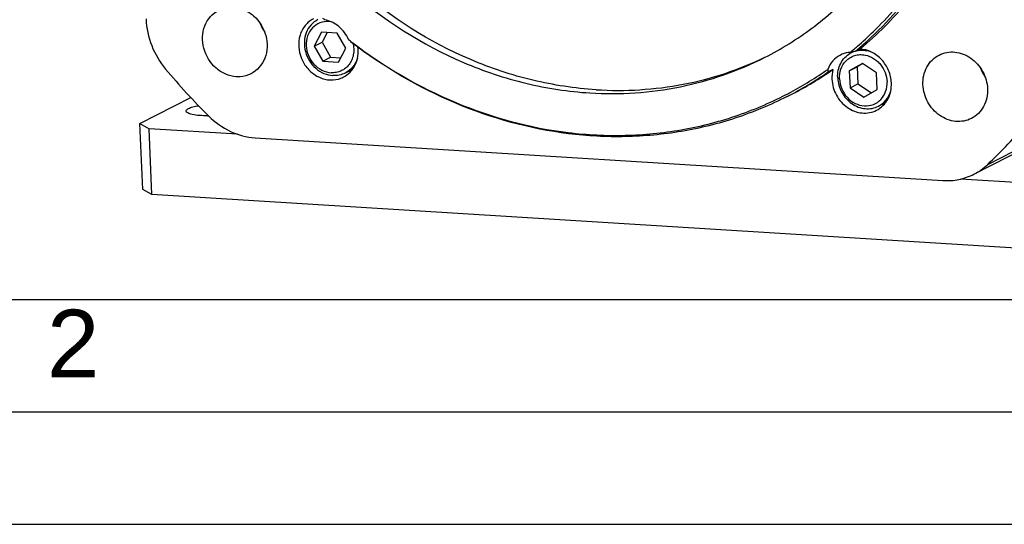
# Model space of a CAD drawing. Header units: millimetres. Extents: x 0 to 420, y 0 to 297.
# Tile 3 of 58: x 162 to 206, y 0 to 22. Entities that reach past the tile are written whole.
import ezdxf

# ---------------------------------------------------------------- set-up
doc = ezdxf.new("R2010")
doc.units = ezdxf.units.MM
doc.header["$LTSCALE"] = 23.1
doc.layers.get('0').update_dxf_attribs({"linetype": 'CONTINUOUS'})
doc.layers.add('COMPONENTS', color=7, linetype='CONTINUOUS')
doc.styles.add('TEXTSTYLE_2', font='arial.ttf')

msp = doc.modelspace()

# ---------------------------------------------------------------- linework, layer by layer
at = {"color": 7, "linetype": 'CONTINUOUS'}
for p, q in [((175.40001, 21.88433), (175.07849, 21.25602)), ((176.09734, 21.841), (175.40001, 21.88433)), ((175.65165, 21.8687), (175.42984, 21.43524)), ((176.47315, 21.16935), (176.09734, 21.841)), ((175.07849, 21.25602), (175.42984, 21.43524)), ((175.07849, 21.25602), (175.45429, 20.58437)), ((175.42984, 21.43524), (175.80564, 20.76359)), ((176.15162, 20.54103), (176.47315, 21.16935)), ((175.45429, 20.58437), (175.80564, 20.76359)), ((175.45429, 20.58437), (176.15162, 20.54103)), ((175.80564, 20.76359), (176.25134, 20.7359)), ((199.02922, 21.00418), (198.94849, 20.963)), ((176.7744, 20.22528), (176.45196, 20.0608)), ((199.45276, 20.48997), (198.86452, 20.15223)), ((198.86452, 20.15223), (199.21587, 20.33145)), ((198.86452, 20.15223), (198.89586, 19.40169)), ((199.4709, 20.47788), (199.21587, 20.33145)), ((199.21587, 20.33145), (199.24721, 19.58092)), ((200.07233, 20.07717), (199.45276, 20.48997)), ((200.10367, 19.32664), (200.07233, 20.07717)), ((198.89586, 19.40169), (199.24721, 19.58092)), ((198.89586, 19.40169), (199.51543, 18.98889)), ((199.24721, 19.58092), (199.84864, 19.18021)), ((199.51543, 18.98889), (200.10367, 19.32664)), ((200.4809, 18.75112), (200.16024, 18.58755)), ((25, 10), (410, 10))]:
    msp.add_line(p, q, dxfattribs=at)
at = {"color": 2, "linetype": 'CONTINUOUS'}
for p, q in [((20, 5), (415, 5)), ((0, 0), (232.75, 0))]:
    msp.add_line(p, q, dxfattribs=at)
at = {"color": 7, "linetype": 'CONTINUOUS'}
for centre, radius, start, end in [((175.66557, 21.34613), 1.00598, 80.896139, 86.423447), ((199.41887, 20.04103), 1.03503, 117.029887, 119.865667), ((199.41922, 20.04005), 1.03606, 110.882693, 117.02253)]:
    msp.add_arc(centre, radius, start, end, dxfattribs=at)
for points, knots in [([(175.24022, 22.43625), (175.12426, 22.37711), (174.91023, 22.21014), (174.69948, 21.8564), (174.61581, 21.43926), (174.66554, 21.00435), (174.84152, 20.59673), (175.12546, 20.25854), (175.48801, 20.02556), (175.76435, 19.95701), (175.90036, 19.94856)], [0, 0, 0, 0, 0.11626614, 0.23584203, 0.36044841, 0.4895941, 0.62098073, 0.75147688, 0.87827719, 1, 1, 1, 1]), ([(175.72833, 22.35015), (175.59342, 22.35854), (175.317, 22.31829), (174.9696, 22.08111), (174.75168, 21.71111), (174.69233, 21.27138), (174.79388, 20.82689), (175.04003, 20.43989), (175.39586, 20.16526), (175.68256, 20.08396), (175.82331, 20.07521)], [0, 0, 0, 0, 0.11828224, 0.23544944, 0.35625947, 0.4830806, 0.61469289, 0.7472988, 0.87659465, 1, 1, 1, 1]), ([(176.80308, 21.37018), (176.83934, 21.2083), (176.84636, 20.95298), (176.75036, 20.64108), (176.63141, 20.43602), (176.47014, 20.26867), (176.2744, 20.14753), (176.0543, 20.07888), (175.90009, 20.07044), (175.82331, 20.07521)], [0, 0, 0, 0, 0.26375977, 0.39138414, 0.51557316, 0.63708073, 0.7572426, 0.87768555, 1, 1, 1, 1]), ([(199.18415, 21.04917), (199.28227, 21.07216), (199.48894, 21.09007), (199.69234, 21.05137), (199.79089, 21.01945)], [0, 0, 0, 0, 0.49312134, 1, 1, 1, 1]), ([(176.9929, 20.71191), (176.948, 20.57275), (176.8092, 20.31163), (176.57805, 20.12512), (176.45196, 20.0608)], [0, 0, 0, 0, 0.50811005, 1, 1, 1, 1]), ([(198.34656, 19.85033), (198.3419, 19.9619), (198.35901, 20.18369), (198.46657, 20.4939), (198.64913, 20.75631), (198.81444, 20.88749), (198.90346, 20.9386)], [0, 0, 0, 0, 0.26137172, 0.51444019, 0.75974539, 1, 1, 1, 1]), ([(198.42726, 19.8051), (198.42116, 19.95131), (198.4604, 20.24214), (198.61248, 20.49556), (198.70889, 20.59615)], [0, 0, 0, 0, 0.51224608, 1, 1, 1, 1]), ([(198.70889, 20.59615), (198.76287, 20.65247), (198.88531, 20.75181), (199.1012, 20.84875), (199.33667, 20.88797), (199.4965, 20.8745), (199.57505, 20.85857)], [0, 0, 0, 0, 0.24824618, 0.49536845, 0.74495398, 1, 1, 1, 1]), ([(199.57505, 20.85857), (199.70372, 20.83249), (199.89314, 20.75457), (200.10841, 20.59304), (200.30033, 20.39272), (200.47665, 20.088), (200.53518, 19.8115), (200.54093, 19.67376)], [0, 0, 0, 0, 0.24072422, 0.36541491, 0.49205604, 0.74722849, 1, 1, 1, 1]), ([(176.45196, 20.0608), (176.36829, 20.01813), (176.18698, 19.95499), (175.99558, 19.94265), (175.90036, 19.94856)], [0, 0, 0, 0, 0.49609078, 1, 1, 1, 1]), ([(198.34656, 19.85033), (198.35123, 19.73832), (198.38777, 19.51327), (198.51714, 19.19709), (198.71333, 18.9179), (198.96413, 18.69372), (199.25393, 18.53904), (199.56465, 18.4646), (199.87586, 18.47618), (200.07087, 18.54196), (200.16024, 18.58755)], [0, 0, 0, 0, 0.12937383, 0.26035778, 0.39110447, 0.51979378, 0.64507237, 0.76639244, 0.88422162, 1, 1, 1, 1]), ([(198.42726, 19.8051), (198.43354, 19.65483), (198.5022, 19.35324), (198.74816, 18.96673), (199.10463, 18.692), (199.52332, 18.57258), (199.94247, 18.63377), (200.29044, 18.8711), (200.5082, 19.24063), (200.54697, 19.52896), (200.54093, 19.67376)], [0, 0, 0, 0, 0.13161228, 0.2642182, 0.39351404, 0.5169194, 0.63520163, 0.75236883, 0.87317887, 1, 1, 1, 1]), ([(200.16024, 18.58755), (200.28547, 18.65144), (200.51518, 18.83622), (200.654, 19.09487), (200.69928, 19.2328)], [0, 0, 0, 0, 0.4919824, 1, 1, 1, 1])]:
    msp.add_open_spline(points, degree=3, knots=knots, dxfattribs=at)
at = {"layer": 'COMPONENTS', "color": 7, "linetype": 'CONTINUOUS'}
for p, q in [((199.33636, 21.12641), (199.12555, 21.01888)), ((198.13778, 20.21605), (197.92697, 20.10851)), ((167.32746, 17.81311), (169.5917, 18.96812)), ((167.32746, 17.81311), (167.73099, 17.58697)), ((167.44958, 14.88819), (167.32746, 17.81311)), ((171.66193, 17.3427), (167.73099, 17.58697)), ((167.85311, 14.66205), (167.73099, 17.58697)), ((172.44495, 17.18321), (203.02574, 15.28289)), ((205.01591, 15.99643), (207.47537, 17.25102)), ((204.40472, 15.56349), (206.86419, 16.81808)), ((212.87287, 14.78182), (203.79948, 15.34565)), ((167.85311, 14.66205), (167.44958, 14.88819)), ((212.99499, 11.8569), (167.85311, 14.66205))]:
    msp.add_line(p, q, dxfattribs=at)
for centre, radius, start, end in [((188.26829, 33.9807), 16.9086, 310.729891, 323.497178), ((174.367, 22.88135), 1.80061, 199.975809, 214.077552), ((167.03486, 11.05241), 14.20151, 46.921353, 47.646927), ((189.97186, 38.71038), 21.75569, 232.082368, 232.554212), ((188.53536, 33.59271), 16.32602, 309.419866, 310.104192), ((199.60166, 17.56067), 3.49083, 97.838819, 100.32896), ((188.50444, 33.6294), 16.374, 310.104251, 310.910656), ((188.58348, 33.64813), 16.45093, 309.852905, 310.653784), ((198.99543, 19.80541), 1.1789, 94.528061, 98.80904), ((199.54092, 17.89167), 3.1543, 100.321572, 101.679113), ((192.55311, 40.4189), 31.42312, 219.964043, 225.131569), ((176.61356, 21.35276), 1.2058, 270.505775, 274.937656), ((188.63658, 33.45707), 16.15675, 298.155024, 305.0086), ((188.93473, 33.57036), 16.21831, 297.034488, 304.572466), ((206.39328, 20.89097), 1.79999, 199.976531, 214.083227), ((175.85016, 20.89483), 1.14139, 285.154834, 297.018266), ((188.72249, 33.46538), 16.22124, 297.035242, 304.571496), ((188.66902, 33.39949), 16.09066, 297.30696, 298.149916), ((200.32274, 19.87198), 1.19828, 270.412675, 274.782461), ((170.33623, 23.25994), 5.10187, 270.075788, 270.431492), ((189.21338, 32.63225), 22.94494, 313.528478, 319.909428)]:
    msp.add_arc(centre, radius, start, end, dxfattribs=at)
for points, knots in [([(178.00125, 54.31599), (177.18189, 53.89805), (175.6125, 52.90025), (173.57051, 50.98115), (171.8902, 48.68992), (170.17953, 45.20059), (169.17991, 40.23142), (169.88349, 34.09094), (172.36996, 28.33228), (176.3757, 23.55609), (180.7013, 20.78413), (184.44969, 19.53062), (186.37124, 19.23638), (187.32536, 19.17709)], [0, 0, 0, 0, 0.05807988, 0.11661059, 0.17598391, 0.23648554, 0.36091408, 0.48987546, 0.62107509, 0.75138592, 0.87800749, 0.93963638, 1, 1, 1, 1]), ([(187.60644, 19.32047), (186.65919, 19.37933), (184.75159, 19.67017), (181.02879, 20.9076), (176.72689, 23.64365), (172.72597, 28.36314), (170.21571, 34.06313), (169.45832, 40.15688), (170.38927, 45.10772), (172.03657, 48.60365), (173.6675, 50.91052), (175.65991, 52.85658), (177.19818, 53.88041), (178.00294, 54.31304)], [0, 0, 0, 0, 0.0603253, 0.12190602, 0.24841263, 0.37861296, 0.50976262, 0.63877322, 0.7633396, 0.82391747, 0.88335587, 0.94192436, 1, 1, 1, 1]), ([(195.11616, 20.76222), (195.84564, 21.13432), (197.24894, 22.00609), (199.11315, 23.65263), (200.70069, 25.60417), (202.41432, 28.57406), (203.68819, 32.8376), (203.70115, 36.42301), (203.47181, 38.20642)], [0, 0, 0, 0, 0.11942123, 0.23958173, 0.36114315, 0.48462587, 0.73778029, 1, 1, 1, 1]), ([(199.22747, 21.25505), (199.46551, 21.46132), (200.39872, 22.31812), (201.23291, 23.28222), (201.79377, 24.05096)], [0, 0, 0, 0, 0.24868843, 1, 1, 1, 1]), ([(202.0707, 24.02995), (201.87111, 23.76052), (201.04786, 22.71408), (200.10092, 21.76461), (199.33636, 21.12641)], [0, 0, 0, 0, 0.25187612, 1, 1, 1, 1]), ([(171.6104, 19.89859), (171.44889, 19.90863), (171.12061, 19.99018), (170.54508, 20.35956), (170.07103, 21.12186), (170.09652, 22.0179), (170.43444, 22.58379), (170.68847, 22.78228), (170.82613, 22.85255)], [0, 0, 0, 0, 0.12246022, 0.25000722, 0.51061238, 0.762746, 0.88304021, 1, 1, 1, 1]), ([(171.4815, 22.98601), (171.64301, 22.97597), (171.97129, 22.89443), (172.54682, 22.52504), (173.02087, 21.76274), (172.99538, 20.8667), (172.65746, 20.30081), (172.40342, 20.10232), (172.26577, 20.03205)], [0, 0, 0, 0, 0.12246022, 0.25000722, 0.51061238, 0.762746, 0.88304021, 1, 1, 1, 1]), ([(167.59804, 22.46383), (167.61482, 22.06194), (167.7882, 21.25562), (168.2082, 20.5467), (168.46893, 20.23562)], [0, 0, 0, 0, 0.49773375, 1, 1, 1, 1]), ([(175.04196, 22.47541), (174.90108, 22.40343), (174.64329, 22.19273), (174.41208, 21.74357), (174.35647, 21.2237), (174.47934, 20.70149), (174.76267, 20.24226), (175.17177, 19.9044), (175.65585, 19.73342), (175.99379, 19.75124), (176.14855, 19.79313)], [0, 0, 0, 0, 0.1170901, 0.23817569, 0.36494695, 0.49609161, 0.62821221, 0.75746928, 0.88133329, 1, 1, 1, 1]), ([(175.53709, 22.4326), (175.52953, 22.43797), (175.50191, 22.45743), (175.47397, 22.47643), (175.45348, 22.48988)], [0, 0, 0, 0, 0.27449583, 1, 1, 1, 1]), ([(176.60238, 21.54743), (176.50233, 21.76853), (176.20837, 22.1636), (175.76445, 22.38671), (175.53709, 22.43261)], [0, 0, 0, 0, 0.51130088, 1, 1, 1, 1]), ([(176.36867, 19.878), (176.48083, 19.93525), (176.68951, 20.09114), (176.99055, 20.52809), (177.04903, 20.95079), (177.01654, 21.2177)], [0, 0, 0, 0, 0.24049665, 0.48647119, 1, 1, 1, 1]), ([(196.09566, 19.01669), (195.3627, 18.64275), (193.83298, 18.00463), (191.41226, 17.40473), (188.9051, 17.17089), (185.48763, 17.35278), (181.22076, 18.52255), (178.15266, 20.33488), (176.73451, 21.42543)], [0, 0, 0, 0, 0.12011212, 0.24083463, 0.36273655, 0.48627983, 0.73886007, 1, 1, 1, 1]), ([(176.74417, 21.43791), (178.16033, 20.35338), (181.2235, 18.55324), (185.48134, 17.39958), (188.88913, 17.23039), (191.38796, 17.47342), (193.79915, 18.08205), (195.3216, 18.7255), (196.05073, 19.10194)], [0, 0, 0, 0, 0.26114551, 0.51370148, 0.6372345, 0.75913288, 0.87986371, 1, 1, 1, 1]), ([(200.73487, 19.62149), (200.72696, 19.81097), (200.63981, 20.19124), (200.32729, 20.67713), (199.87621, 21.01996), (199.5137, 21.118), (199.33636, 21.12641)], [0, 0, 0, 0, 0.25479198, 0.51143191, 0.76148342, 1, 1, 1, 1]), ([(202.85302, 20.86237), (203.06499, 20.97053), (203.57884, 21.06085), (204.30969, 20.76796), (204.84425, 20.16094), (204.99601, 19.62896), (205.00711, 19.363)], [0, 0, 0, 0, 0.2330494, 0.47955936, 0.7393033, 1, 1, 1, 1]), ([(187.32536, 19.17709), (188.6702, 19.09352), (191.37346, 19.26786), (193.93439, 20.15942), (195.11616, 20.76222)], [0, 0, 0, 0, 0.50389054, 1, 1, 1, 1]), ([(187.60644, 19.32047), (188.89881, 19.24016), (191.4948, 19.39471), (193.96669, 20.21061), (195.11467, 20.76528)], [0, 0, 0, 0, 0.50387605, 1, 1, 1, 1]), ([(198.46999, 20.85924), (198.34347, 20.79469), (198.11, 20.61293), (197.9589, 20.35967), (197.90569, 20.22363)], [0, 0, 0, 0, 0.49299446, 1, 1, 1, 1]), ([(202.13856, 19.54125), (202.12734, 19.80996), (202.2333, 20.35067), (202.62768, 20.74738), (202.85302, 20.86237)], [0, 0, 0, 0, 0.51528128, 1, 1, 1, 1]), ([(172.26577, 20.03205), (172.11668, 19.95595), (171.89198, 19.89524), (171.66734, 19.89505), (171.6104, 19.89859)], [0, 0, 0, 0, 0.74580394, 1, 1, 1, 1]), ([(198.09278, 19.78568), (198.10301, 19.54071), (198.24279, 19.05072), (198.73514, 18.49163), (199.40829, 18.22186), (199.88158, 18.30505), (200.07681, 18.40467)], [0, 0, 0, 0, 0.2606967, 0.52044064, 0.7669506, 1, 1, 1, 1]), ([(200.07681, 18.40467), (200.28436, 18.51059), (200.6476, 18.87598), (200.7452, 19.374), (200.73487, 19.62149)], [0, 0, 0, 0, 0.48471872, 1, 1, 1, 1]), ([(204.29265, 18.04188), (204.08069, 17.93372), (203.56683, 17.8434), (202.83598, 18.13629), (202.30143, 18.7433), (202.14967, 19.27529), (202.13856, 19.54125)], [0, 0, 0, 0, 0.2330494, 0.47955936, 0.7393033, 1, 1, 1, 1]), ([(205.00711, 19.363), (205.01833, 19.09429), (204.91237, 18.55358), (204.51799, 18.15687), (204.29265, 18.04188)], [0, 0, 0, 0, 0.51528128, 1, 1, 1, 1]), ([(169.37893, 18.36871), (169.37852, 18.37843), (169.38556, 18.40733), (169.42531, 18.44808), (169.46419, 18.4711), (169.48775, 18.48311)], [0, 0, 0, 0, 0.17725192, 0.51834669, 1, 1, 1, 1]), ([(169.48775, 18.48311), (169.54643, 18.51305), (169.69358, 18.56255), (169.84422, 18.59483), (169.93109, 18.61005)], [0, 0, 0, 0, 0.42760275, 1, 1, 1, 1]), ([(170.34298, 18.15808), (170.21677, 18.15791), (169.98598, 18.16637), (169.71791, 18.19914), (169.54548, 18.24432), (169.44837, 18.28124), (169.38051, 18.33169), (169.37893, 18.36871)], [0, 0, 0, 0, 0.37229668, 0.67943866, 0.79832071, 0.89069787, 1, 1, 1, 1]), ([(170.38469, 18.14844), (170.66395, 17.87058), (171.30401, 17.41155), (172.06883, 17.20658), (172.44495, 17.18321)], [0, 0, 0, 0, 0.51108858, 1, 1, 1, 1]), ([(203.02574, 15.28289), (203.26382, 15.2681), (203.74236, 15.29897), (204.19568, 15.45685), (204.40487, 15.56356)], [0, 0, 0, 0, 0.50392333, 1, 1, 1, 1])]:
    msp.add_open_spline(points, degree=3, knots=knots, dxfattribs=at)
for points in [[(198.81489, 20.97041), (198.69553, 20.95191), (198.57759, 20.91414), (198.46999, 20.85924)], [(197.90567, 20.22362), (197.90788, 20.18466), (197.91537, 20.14577), (197.92697, 20.10851)], [(198.13778, 20.21605), (198.10134, 20.07649), (198.08677, 19.92979), (198.09278, 19.78568)], [(204.40487, 15.56356), (204.62721, 15.67699), (204.83491, 15.82454), (205.01591, 15.99643)]]:
    msp.add_open_spline(points, degree=3, dxfattribs=at)

# ---------------------------------------------------------------- texts
at = {"color": 2, "linetype": 'CONTINUOUS', "insert": (163.19369, 9.53753), "char_height": 3, "width": 2.330855, "attachment_point": 1, "line_spacing_factor": 0.9, "style": 'TEXTSTYLE_2'}
msp.add_mtext('2', dxfattribs=at)

doc.saveas('drawing.dxf')
